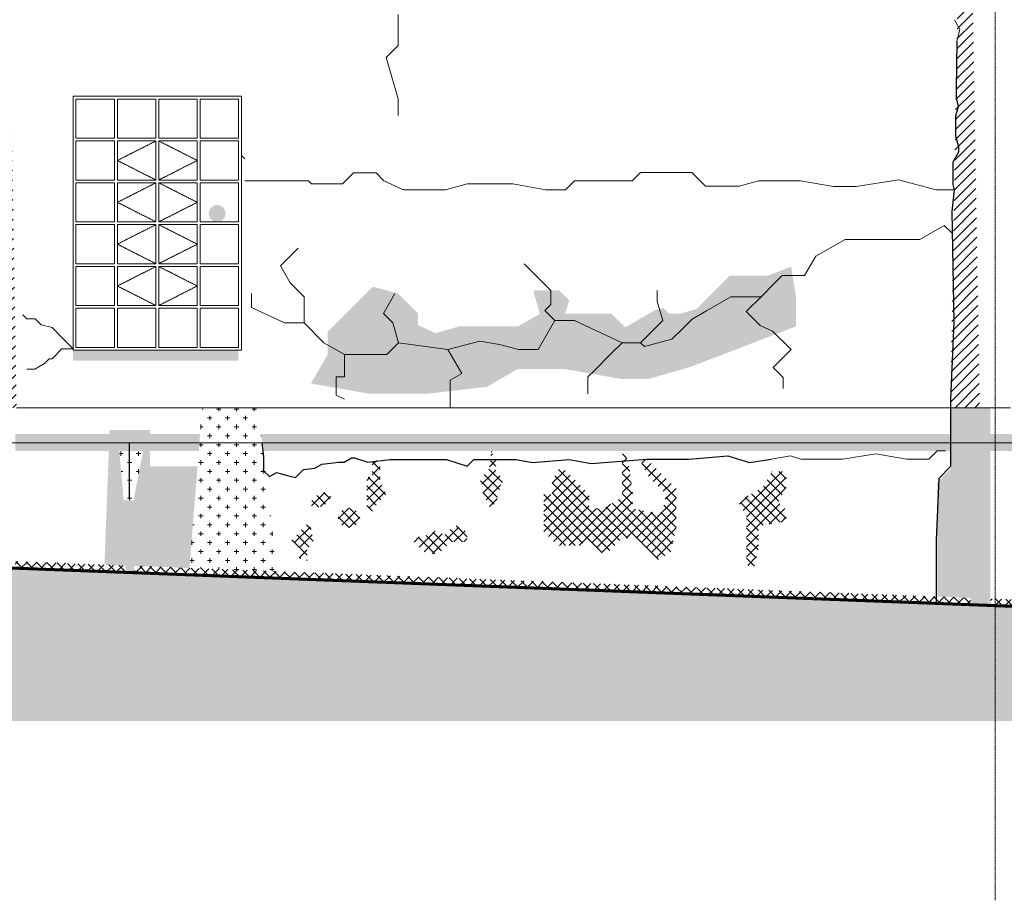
# Model space of a CAD drawing. Header units: millimetres. Extents: x -5998 to 64464, y -2232 to 8822.
# Tile 13 of 52: x 14850 to 21871, y -2232 to 4046. Entities that reach past the tile are written whole.
import ezdxf

# ---------------------------------------------------------------- set-up
doc = ezdxf.new("R2010")
doc.units = ezdxf.units.MM
doc.linetypes.add('_Tracejado pequeno', pattern=[2.25, 1.5, -0.75])
doc.linetypes.add('_Traço - ponto', pattern=[16, 12, -2, 0, -2])
for name, color, linetype, lineweight in [('A-DETL', 90, 'Continuous', 18), ('A-DETL-GENF', 92, 'Continuous', 18), ('A-FLOR', 192, 'Continuous', 18), ('A-FLOR-PATT', 8, 'Continuous', 18), ('A-GENM', 13, 'Continuous', 18), ('A-GLAZ', 151, 'Continuous', 18), ('A-GLAZ-HDLN', 1, '_Tracejado pequeno', 18), ('A-WALL', 113, 'Continuous', 18), ('S-GRID', 1, 'Continuous', 9)]:
    doc.layers.add(name, color=color, linetype=linetype, lineweight=lineweight)
pattern_1 = [(270, (11188.586, 127), (127, 7.776507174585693e-15), [15.875, -111.125]), (0, (11188.586, 127), (0, 127), [15.875, -111.125]), (270, (11315.586, 127), (127, 7.776507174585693e-15), [15.875, -111.125]), (180, (11315.586, 127), (-1.555301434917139e-14, -127), [15.875, -111.125]), (270, (11252.086, 63.5), (127, 7.776507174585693e-15), [15.875, -111.125]), (180, (11252.086, 63.5), (-1.555301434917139e-14, -127), [15.875, -111.125]), (90, (11252.086, 63.5), (-127, 7.776507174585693e-15), [15.875, -111.125]), (0, (11252.086, 63.5), (0, 127), [15.875, -111.125]), (90, (11188.586, 0), (-127, 7.776507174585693e-15), [15.875, -111.125]), (0, (11188.586, 0), (0, 127), [15.875, -111.125]), (90, (11315.586, 0), (-127, 7.776507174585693e-15), [15.875, -111.125]), (180, (11315.586, 0), (-1.555301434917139e-14, -127), [15.875, -111.125])]
pattern_2 = [(45, (11188.586, 0), (-35.35533905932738, 35.35533905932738), []), (135, (11188.586, 0), (-35.35533905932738, -35.35533905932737), [])]

# ---------------------------------------------------------------- blocks, each defined once
blk = doc.blocks.new('Janelas_J2 e J4 - J4 - 1_2 x 1_81-4330366-ELEVAÇÃO 3 - MAPEAMENTO DE DANOS')
at = {"layer": 'A-GLAZ'}
for p, q in [((15251.11493747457, 3201.666666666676), (15251.11493747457, 3480.000000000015)), ((15251.11493747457, 3480.000000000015), (15526.11493747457, 3480.000000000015)), ((15526.11493747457, 3480.000000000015), (15526.11493747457, 3201.666666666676)), ((15546.11493747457, 3201.666666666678), (15546.11493747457, 3480.000000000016)), ((15546.11493747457, 3480.000000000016), (15821.11493747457, 3480.000000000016)), ((15821.11493747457, 3480.000000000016), (15821.11493747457, 3201.666666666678)), ((15841.11493747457, 3201.666666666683), (15841.11493747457, 3480.000000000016)), ((15841.11493747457, 3480.000000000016), (16116.11493747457, 3480.000000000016)), ((16116.11493747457, 3480.000000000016), (16116.11493747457, 3201.666666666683)), ((16136.11493747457, 3201.666666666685), (16136.11493747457, 3480.000000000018)), ((16136.11493747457, 3480.000000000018), (16411.11493747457, 3480.000000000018)), ((16411.11493747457, 3480.000000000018), (16411.11493747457, 3201.666666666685)), ((15526.11493747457, 3201.666666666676), (15251.11493747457, 3201.666666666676)), ((15251.11493747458, 2903.33333333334), (15251.11493747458, 3181.66666666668)), ((15251.11493747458, 3181.66666666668), (15526.11493747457, 3181.66666666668)), ((15526.11493747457, 3181.66666666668), (15526.11493747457, 2903.33333333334)), ((15821.11493747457, 3201.666666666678), (15546.11493747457, 3201.666666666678)), ((15546.11493747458, 2903.333333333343), (15546.11493747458, 3181.666666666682)), ((15546.11493747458, 3181.666666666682), (15821.11493747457, 3181.666666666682)), ((15821.11493747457, 3181.666666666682), (15821.11493747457, 2903.333333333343)), ((16116.11493747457, 3201.666666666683), (15841.11493747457, 3201.666666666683)), ((15841.11493747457, 2903.333333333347), (15841.11493747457, 3181.666666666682)), ((15841.11493747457, 3181.666666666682), (16116.11493747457, 3181.666666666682)), ((16116.11493747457, 3181.666666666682), (16116.11493747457, 2903.333333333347)), ((16411.11493747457, 3201.666666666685), (16136.11493747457, 3201.666666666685)), ((16136.11493747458, 2903.333333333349), (16136.11493747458, 3181.666666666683)), ((16136.11493747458, 3181.666666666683), (16411.11493747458, 3181.666666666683)), ((16411.11493747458, 3181.666666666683), (16411.11493747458, 2903.333333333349)), ((15526.11493747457, 2903.33333333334), (15251.11493747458, 2903.33333333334)), ((15251.11493747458, 2605.00000000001), (15251.11493747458, 2883.333333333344)), ((15251.11493747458, 2883.333333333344), (15526.11493747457, 2883.333333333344)), ((15526.11493747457, 2883.333333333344), (15526.11493747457, 2605.00000000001)), ((15821.11493747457, 2903.333333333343), (15546.11493747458, 2903.333333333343)), ((15546.11493747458, 2605.000000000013), (15546.11493747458, 2883.333333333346)), ((15546.11493747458, 2883.333333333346), (15821.11493747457, 2883.333333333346)), ((15821.11493747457, 2883.333333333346), (15821.11493747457, 2605.000000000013)), ((16116.11493747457, 2903.333333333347), (15841.11493747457, 2903.333333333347)), ((15841.11493747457, 2605.000000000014), (15841.11493747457, 2883.333333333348)), ((15841.11493747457, 2883.333333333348), (16116.11493747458, 2883.333333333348)), ((16116.11493747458, 2883.333333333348), (16116.11493747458, 2605.000000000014)), ((16411.11493747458, 2903.333333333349), (16136.11493747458, 2903.333333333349)), ((16136.11493747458, 2605.000000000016), (16136.11493747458, 2883.33333333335)), ((16136.11493747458, 2883.33333333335), (16411.11493747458, 2883.33333333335)), ((16411.11493747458, 2883.33333333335), (16411.11493747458, 2605.000000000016)), ((15526.11493747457, 2605.00000000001), (15251.11493747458, 2605.00000000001)), ((15821.11493747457, 2605.000000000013), (15546.11493747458, 2605.000000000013)), ((16116.11493747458, 2605.000000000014), (15841.11493747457, 2605.000000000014)), ((16255.33178519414, 2605.000000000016), (16136.11493747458, 2605.000000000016)), ((16411.11493747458, 2605.000000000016), (16260.3310145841, 2605.000000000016)), ((15251.11493747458, 2306.666666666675), (15251.11493747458, 2585.000000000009)), ((15251.11493747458, 2585.000000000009), (15526.11493747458, 2585.000000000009)), ((15526.11493747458, 2585.000000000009), (15526.11493747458, 2306.666666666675)), ((15546.11493747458, 2306.66666666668), (15546.11493747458, 2585.000000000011)), ((15546.11493747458, 2585.000000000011), (15821.11493747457, 2585.000000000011)), ((15821.11493747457, 2585.000000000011), (15821.11493747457, 2306.66666666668)), ((15841.11493747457, 2306.666666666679), (15841.11493747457, 2585.000000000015)), ((15841.11493747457, 2585.000000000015), (16116.11493747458, 2585.000000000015)), ((16116.11493747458, 2585.000000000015), (16116.11493747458, 2306.666666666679)), ((16136.11493747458, 2306.666666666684), (16136.11493747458, 2585.000000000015)), ((16136.11493747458, 2585.000000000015), (16411.11493747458, 2585.000000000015)), ((16411.11493747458, 2585.000000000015), (16411.11493747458, 2306.666666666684)), ((15526.11493747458, 2306.666666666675), (15251.11493747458, 2306.666666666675)), ((15251.11493747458, 2008.333333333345), (15251.11493747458, 2286.666666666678)), ((15251.11493747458, 2286.666666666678), (15526.11493747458, 2286.666666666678)), ((15526.11493747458, 2286.666666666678), (15526.11493747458, 2008.333333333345)), ((15821.11493747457, 2306.66666666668), (15546.11493747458, 2306.66666666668)), ((15546.11493747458, 2008.333333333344), (15546.11493747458, 2286.666666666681)), ((15546.11493747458, 2286.666666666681), (15821.11493747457, 2286.666666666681)), ((15821.11493747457, 2286.666666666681), (15821.11493747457, 2008.333333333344)), ((16116.11493747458, 2306.666666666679), (15841.11493747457, 2306.666666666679)), ((15841.11493747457, 2008.333333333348), (15841.11493747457, 2286.66666666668)), ((15841.11493747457, 2286.66666666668), (16116.11493747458, 2286.66666666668)), ((16116.11493747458, 2286.66666666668), (16116.11493747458, 2008.333333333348)), ((16411.11493747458, 2306.666666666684), (16136.11493747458, 2306.666666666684)), ((16136.11493747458, 2008.333333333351), (16136.11493747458, 2286.666666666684)), ((16136.11493747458, 2286.666666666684), (16411.11493747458, 2286.666666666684)), ((16411.11493747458, 2286.666666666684), (16411.11493747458, 2008.333333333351)), ((15526.11493747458, 2008.333333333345), (15251.11493747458, 2008.333333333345)), ((15251.11493747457, 1709.999999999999), (15251.11493747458, 1988.333333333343)), ((15251.11493747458, 1988.333333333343), (15526.11493747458, 1988.333333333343)), ((15526.11493747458, 1988.333333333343), (15526.11493747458, 1710)), ((15821.11493747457, 2008.333333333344), (15546.11493747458, 2008.333333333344)), ((15546.11493747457, 1710), (15546.11493747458, 1988.333333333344)), ((15546.11493747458, 1988.333333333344), (15821.11493747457, 1988.333333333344)), ((15821.11493747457, 1988.333333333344), (15821.11493747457, 1710.000000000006)), ((16116.11493747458, 2008.333333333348), (15841.11493747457, 2008.333333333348)), ((15841.11493747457, 1709.999999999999), (15841.11493747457, 1988.333333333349)), ((15841.11493747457, 1988.333333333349), (16116.11493747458, 1988.333333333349)), ((16116.11493747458, 1988.333333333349), (16116.11493747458, 1710.000000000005)), ((16411.11493747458, 2008.333333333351), (16136.11493747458, 2008.333333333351)), ((16136.11493747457, 1709.999999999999), (16136.11493747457, 1988.333333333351)), ((16136.11493747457, 1988.333333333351), (16411.11493747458, 1988.333333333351)), ((16411.11493747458, 1988.333333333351), (16411.11493747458, 1710.000000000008)), ((15526.11493747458, 1710), (15251.11493747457, 1709.999999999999)), ((15821.11493747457, 1710.000000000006), (15546.11493747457, 1710)), ((16116.11493747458, 1710.000000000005), (15841.11493747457, 1709.999999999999)), ((16411.11493747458, 1710.000000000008), (16136.11493747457, 1709.999999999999))]:
    blk.add_line(p, q, dxfattribs=at)
at = {"layer": 'A-GLAZ-HDLN'}
for p, q in [((15821.11493747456, 3181.666666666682), (15546.11493747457, 3042.500000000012)), ((15841.11493747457, 3181.666666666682), (16116.11493747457, 3042.500000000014)), ((15546.11493747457, 3042.500000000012), (15821.11493747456, 2903.333333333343)), ((16116.11493747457, 3042.500000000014), (15841.11493747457, 2903.333333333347)), ((15821.11493747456, 2883.333333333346), (15546.11493747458, 2744.16666666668)), ((15841.11493747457, 2883.333333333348), (16116.11493747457, 2744.166666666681)), ((15546.11493747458, 2744.16666666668), (15821.11493747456, 2605.000000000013)), ((16116.11493747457, 2744.166666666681), (15841.11493747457, 2605.000000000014)), ((15821.11493747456, 2585.000000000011), (15546.11493747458, 2445.833333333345)), ((15841.11493747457, 2585.000000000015), (16116.11493747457, 2445.833333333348)), ((15546.11493747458, 2445.833333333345), (15821.11493747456, 2306.66666666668)), ((16116.11493747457, 2445.833333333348), (15841.11493747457, 2306.666666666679)), ((15821.11493747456, 2286.666666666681), (15546.11493747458, 2147.500000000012)), ((15841.11493747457, 2286.66666666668), (16116.11493747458, 2147.500000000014)), ((15546.11493747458, 2147.500000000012), (15821.11493747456, 2008.333333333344)), ((16116.11493747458, 2147.500000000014), (15841.11493747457, 2008.333333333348))]:
    blk.add_line(p, q, dxfattribs=at)
blk = doc.blocks.new('Embasamento - Embasamento-4325691-ELEVAÇÃO 3 - MAPEAMENTO DE DANOS')
at = {"layer": 'A-GENM'}
for p, q in [((14827.27216112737, 1279.999999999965), (16151.11493746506, 1279.999999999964)), ((16151.11493746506, 1279.999999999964), (16551.11493746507, 1279.999999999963)), ((16551.11493746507, 1279.999999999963), (21486.7285819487, 1279.999999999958)), ((21486.7285819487, 1279.999999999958), (21695.50129300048, 1279.999999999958)), ((21695.50129300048, 1279.999999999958), (21914.26808333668, 1279.999999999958)), ((11720.88176919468, 1029.999999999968), (15555.58797992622, 1029.999999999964)), ((15555.58797992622, 1029.999999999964), (15741.48927137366, 1029.999999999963)), ((15741.48927137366, 1029.999999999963), (16131.3378777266, 1029.999999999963)), ((16131.3378777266, 1029.999999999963), (16579.88510067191, 1029.999999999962)), ((16579.88510067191, 1029.999999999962), (22016.11493747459, 1029.999999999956))]:
    blk.add_line(p, q, dxfattribs=at)

msp = doc.modelspace()

# ---------------------------------------------------------------- hatches: boundary and pattern name
at = {"layer": 'A-DETL-GENF'}
h = msp.add_hatch(dxfattribs=at)
h.set_pattern_fill('FP_9', color=231, style=0, pattern_type=2)
h.set_pattern_definition([(45, (11188.586, 0), (-35.35533905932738, 35.35533905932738), [])])
h.paths.add_polyline_path([(21625.75595362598, 1279.999999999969), (21695.50129300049, 1279.999999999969), (21631.1149374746, 4968.691837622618), (21629.75197052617, 4958.339075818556), (21625.75595362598, 4948.69183762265), (21619.39920872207, 4940.407566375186), (21611.1149374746, 4934.050821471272), (21601.46769927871, 4930.054804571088), (21591.1149374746, 4928.69183762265), (21580.7621756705, 4930.054804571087), (21571.1149374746, 4934.050821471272), (21562.83066622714, 4940.407566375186), (21556.47392132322, 4948.691837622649), (21552.47790442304, 4958.339075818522), (21551.1149374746, 4968.69183762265), (21486.72858194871, 1280.000000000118), (21619.39920872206, 1279.999999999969)], flags=0)
h.paths.add_polyline_path([(14684.24877254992, 1279.999999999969), (14827.27216112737, 1279.999999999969), (14762.88580560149, 4968.691837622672), (14760.7649267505, 4956.509314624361), (14757.52682175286, 4948.691837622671), (14751.17007684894, 4940.40756637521), (14742.88580560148, 4934.050821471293), (14733.23856740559, 4930.054804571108), (14722.88580560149, 4928.691837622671), (14712.53304379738, 4930.054804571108), (14702.88580560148, 4934.050821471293), (14694.00552533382, 4941.184300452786), (14687.67587115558, 4950.065327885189), (14684.24877254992, 4958.339075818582), (14682.88580560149, 4968.69183762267), (14618.49945007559, 1279.999999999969)], flags=0)
h.paths.add_polyline_path([(10263.98875287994, 1279.999999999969), (10378.72787020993, 1279.999999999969), (10314.34151468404, 4968.691837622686), (10312.22206692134, 4956.512769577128), (10308.98253083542, 4948.691837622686), (10302.6257859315, 4940.407566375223), (10294.34151468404, 4934.050821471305), (10284.69427648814, 4930.054804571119), (10274.34151468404, 4928.691837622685), (10263.51389144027, 4930.251498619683), (10253.26866119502, 4934.874050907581), (10246.05724343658, 4940.407566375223), (10239.13413490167, 4950.059160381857), (10235.70448163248, 4958.339075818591), (10234.34151468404, 4968.691837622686), (10169.95515915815, 1279.999999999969), (10254.34151468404, 1279.999999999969)], flags=0)
for color, points in [(1, [(16257.83139988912, 2604.670919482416), (16273.36054259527, 2606.715369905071), (16287.83139988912, 2612.709395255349), (16300.25780676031, 2622.244512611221), (16309.79292411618, 2634.670919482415), (16315.78694946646, 2649.141776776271), (16317.83139988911, 2664.670919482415), (16315.78694946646, 2680.200062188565), (16309.79292411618, 2694.670919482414), (16300.25780676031, 2707.097326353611), (16287.83139988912, 2716.632443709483), (16271.53180064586, 2722.867227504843), (16257.83139988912, 2724.670919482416), (16242.30225718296, 2722.62646905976), (16227.83139988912, 2716.632443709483), (16215.40499301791, 2707.097326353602), (16205.86987566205, 2694.670919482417), (16199.87585031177, 2680.200062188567), (16197.83139988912, 2664.670919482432), (16199.87585031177, 2649.141776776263), (16205.86987566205, 2634.670919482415), (16215.40499301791, 2622.244512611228), (16227.83139988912, 2612.709395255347), (16242.30225718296, 2606.715369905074), (16255.33178519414, 2605.000000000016)]), (254, [(17388.70866474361, 1378.78203863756), (17749.88748064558, 1378.78203863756), (18181.1149374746, 1428.407975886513), (18400.4400532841, 1555.035390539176), (18740.44005328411, 1555.035390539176), (19146.11493747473, 1483.503963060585), (19329.4118501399, 1483.503963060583), (19638.26556949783, 1572.718932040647), (20385.24918304, 1859.459076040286), (20385.24918304, 2070.758786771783), (20350.63365175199, 2285.087014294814), (20184.81692215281, 2221.435935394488), (19913.18675292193, 2221.435935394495), (19674.51140002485, 1982.760582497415), (19559.2247587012, 1949.459076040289), (19482.84003210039, 1949.459076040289), (19440.4136252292, 1991.88548291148), (19376.10272556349, 1973.308743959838), (19167.27871978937, 1852.74414801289), (19070.56379176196, 1949.459076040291), (18738.32910414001, 1949.459076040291), (18767.94191362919, 2044.973899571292), (18696.54917201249, 2116.366641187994), (18516.54917201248, 2116.366641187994), (18516.55788501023, 2096.336477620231), (18558.98464565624, 1949.459076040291), (18403.10007297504, 1859.45907604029), (17983.10007297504, 1859.459076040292), (17814.43472284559, 1810.738685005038), (17691.11493747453, 1868.243645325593), (17691.11493747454, 1949.459076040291), (17545.95095335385, 2094.623060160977), (17367.56681258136, 2142.420946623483), (17045.84169755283, 1820.695831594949), (17045.84169755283, 1658.468142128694), (16926.90577949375, 1452.465089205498), (17344.78312459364, 1378.78203863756)]), (21, [(15665.58584799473, 104.6865282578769), (15665.58584799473, 622.8805234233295), (15662.470953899, 623.4859975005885), (15661.79334462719, 619.9999999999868), (15613.79442939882, 619.9999999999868), (15605.134175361, 614.9999999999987), (15587.50057779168, 154.6709791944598), (15605.134175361, 153.9954976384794), (15605.134175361, 104.6865282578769)]), (1, [(21690.18934530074, -114.8236190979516), (21705.71848800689, -112.7791686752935), (21720.18934530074, -106.7851433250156), (21732.61575217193, -97.25002596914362), (21742.15086952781, -84.82361909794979), (21748.14489487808, -70.35276180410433), (21750.18934530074, -54.82361909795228), (21748.14489487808, -39.29447639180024), (21742.15086952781, -24.82361909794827), (21732.61575217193, -12.39721222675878), (21720.18934530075, -2.862094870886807), (21705.71848800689, 3.131930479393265), (21690.18934530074, 5.176380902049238), (21674.66020259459, 3.131930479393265), (21660.18934530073, -2.862094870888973), (21647.76293842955, -12.39721222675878), (21638.22782107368, -24.82361909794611), (21632.23379572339, -39.29447639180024), (21630.18934530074, -54.82361909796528), (21632.23379572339, -70.35276180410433), (21638.22782107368, -84.82361909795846), (21647.76293842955, -97.25002596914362), (21660.18934530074, -106.7851433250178), (21674.66020259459, -112.7791686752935), (21686.79725550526, -114.3770420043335)])]:
    msp.add_hatch(color=color, dxfattribs=at).paths.add_polyline_path(points, flags=0)
h = msp.add_hatch(dxfattribs=at)
h.set_pattern_fill('FP_10', color=34, style=0, pattern_type=2)
h.set_pattern_definition(pattern_1)
h.paths.add_polyline_path([(11734.4581479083, 252.209784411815), (11734.44672287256, 252.8643242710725), (11503.51665631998, 261.0563466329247), (11716.51800296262, 252.897008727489)], flags=0)
h.paths.add_polyline_path([(11716.51800296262, 1279.999999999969), (11673.36192725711, 1690.602632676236), (11558.44620935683, 1695.004652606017), (11542.54883008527, 1279.999999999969), (11571.11493747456, 1279.999999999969)], flags=0)
h.paths.add_polyline_path([(12771.11493747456, 1614.999999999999), (12771.11493747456, 1689.999999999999), (12066.11493747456, 1689.999999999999), (12066.11493747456, 1614.999999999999), (12663.71848777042, 1614.999999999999)], flags=0)
h.paths.add_polyline_path([(16408.73774454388, 1614.999999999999), (16408.73774454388, 1689.999999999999), (15231.11493747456, 1689.999999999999), (15231.11493747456, 1614.999999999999), (16270.22450598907, 1614.999999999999)], flags=0)
h = msp.add_hatch(dxfattribs=at)
h.set_pattern_fill('FP_10', color=34, style=0, pattern_type=2)
h.set_pattern_definition(pattern_1)
h.paths.add_polyline_path([(16685.45870637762, 112.6120367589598), (16551.11493746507, 1279.999999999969), (16151.11493746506, 1279.999999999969), (16060.65830194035, 136.5459587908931), (16654.28766566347, 113.8060904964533)], flags=0)
h.paths.add_polyline_path([(15604.00706880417, 619.9999999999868), (15661.79334462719, 619.9999999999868), (15730.14180215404, 971.6223316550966), (15560.69536410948, 971.6223316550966), (15591.45833197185, 619.9999999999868)], flags=0)
h = msp.add_hatch(color=21, dxfattribs=at)
h.paths.add_polyline_path([(21771.84149073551, -132.2873263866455), (21771.84149073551, 1279.999999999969), (21491.1149374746, 1279.999999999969), (21491.1149374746, 850.0000000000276), (21392.11998810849, 751.0050506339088), (21392.11998810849, -67.68372385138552), (21630.18934530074, -76.80332971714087), (21630.18934530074, -126.8611272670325), (21686.79725550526, -129.0295786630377)], flags=0)
h.paths.add_polyline_path([(21690.18934530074, -114.8236190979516), (21674.66020259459, -112.7791686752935), (21660.18934530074, -106.7851433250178), (21647.76293842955, -97.25002596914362), (21638.22782107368, -84.82361909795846), (21632.23379572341, -70.35276180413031), (21630.18934530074, -54.82361909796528), (21632.23379572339, -39.29447639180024), (21638.22782107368, -24.82361909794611), (21647.76293842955, -12.39721222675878), (21660.18934530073, -2.862094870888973), (21674.66020259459, 3.131930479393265), (21690.18934530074, 5.176380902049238), (21705.71848800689, 3.131930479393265), (21720.18934530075, -2.862094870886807), (21732.61575217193, -12.39721222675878), (21742.15086952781, -24.82361909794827), (21748.14489487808, -39.29447639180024), (21750.03603865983, -55.98809864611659), (21748.14489487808, -70.35276180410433), (21742.15086952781, -84.82361909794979), (21732.61575217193, -97.25002596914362), (21720.18934530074, -106.7851433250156), (21705.71848800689, -112.7791686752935)], flags=0)
h = msp.add_hatch(dxfattribs=at)
h.set_pattern_fill('FP_10', color=34, style=0, pattern_type=2)
h.set_pattern_definition(pattern_1)
h.paths.add_polyline_path([(10051.11493747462, 971.6223316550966), (10460.8213794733, 971.6223316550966), (10471.11493747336, 1029.99999999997), (10491.56106848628, 1029.99999999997), (10491.56106848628, 971.6223316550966), (10795.74840548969, 971.6223316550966), (10798.20814910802, 975.8827325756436), (10798.20814910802, 971.6223316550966), (11509.30206568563, 971.6223316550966), (11513.9623165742, 1093.279226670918), (10051.11493747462, 1093.279226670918), (10051.11493747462, 1029.99999999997)], flags=0)
h.paths.add_polyline_path([(14464.70025615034, 971.6223316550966), (14618.49945007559, 971.6223316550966), (14618.49945007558, 1093.279226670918), (11747.5702749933, 1093.279226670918), (11749.67314958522, 971.6223316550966), (13862.85883953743, 971.6223316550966)], flags=0)
h.paths.add_polyline_path([(22016.11493747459, 971.6223316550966), (22016.11493747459, 1093.279226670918), (21771.84149073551, 1093.279226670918), (21771.84149073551, 971.6223316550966)], flags=0)
h.paths.add_polyline_path([(14818.49945007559, 971.6223316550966), (16126.71972318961, 971.6223316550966), (16136.3437859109, 1093.279226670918), (14818.49945007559, 1093.279226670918), (14818.49945007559, 1029.99999999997)], flags=0)
h.paths.add_polyline_path([(21491.1149374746, 971.6223316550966), (21491.1149374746, 1093.279226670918), (16572.6028859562, 1093.279226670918), (16586.60324085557, 971.6223316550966), (20483.11442227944, 971.6223316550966)], flags=0)
h = msp.add_hatch(color=254, dxfattribs=at)
h.paths.add_polyline_path([(16060.65830194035, 136.5459587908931), (16117.95316326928, 860.805050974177), (15777.95316326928, 860.805050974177), (15777.95316326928, 971.6223316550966), (15730.14180215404, 971.6223316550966), (15662.470953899, 623.4859975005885), (15665.58584799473, 622.8805234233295), (15665.58584799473, 151.6798051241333), (16056.71028165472, 136.6971936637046)], flags=0)
h.paths.add_polyline_path([(15587.50057779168, 154.6709791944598), (15605.134175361, 614.9999999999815), (15613.79442939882, 619.9999999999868), (15591.45833197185, 619.9999999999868), (15560.69536410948, 971.6223316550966), (15485.37200921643, 971.6223316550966), (15454.11939297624, 159.7803466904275), (15585.58584799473, 154.7443258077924)], flags=0)
h.paths.add_polyline_path([(15497.31984488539, 1093.279226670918), (15777.95316326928, 1093.279226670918), (15777.95316326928, 1120.805050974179), (15491.11493747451, 1120.805050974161), (15490.05530513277, 1093.279226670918), (15491.1149374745, 1093.279226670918)], flags=0)
h = msp.add_hatch(dxfattribs=at)
h.set_pattern_fill('FP_11', color=231, style=0, pattern_type=2)
h.set_pattern_definition(pattern_2)
h.paths.add_polyline_path([(17745.46749324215, 238.6219583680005), (17836.23776860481, 238.6219583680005), (17920.76459459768, 323.1487843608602), (18041.11493747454, 323.1487843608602), (18041.11493747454, 393.0094147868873), (17951.55969373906, 444.7141588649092), (17875.37945691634, 368.5339220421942), (17832.95305004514, 410.9603289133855), (17725.1643627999, 358.2194633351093), (17691.11493747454, 358.2194633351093), (17658.49246287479, 325.5969887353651), (17725.1643627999, 258.9250888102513)], flags=0)
h.paths.add_polyline_path([(17364.14035783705, 539.9490937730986), (17393.42239013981, 590.6670614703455), (17464.13306825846, 661.3777395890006), (17419.97546662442, 751.6244554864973), (17419.97546662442, 879.7730211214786), (17377.54905975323, 922.1994279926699), (17364.14035783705, 872.1574711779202), (17364.14035783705, 783.8608705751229), (17324.14035783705, 783.8608705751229), (17324.14035783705, 579.9490937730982)], flags=0)
h.paths.add_polyline_path([(18207.48537026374, 559.3798475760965), (18221.62750588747, 573.521983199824), (18252.86032373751, 627.618810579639), (18278.74222824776, 724.2113932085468), (18302.72688901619, 765.7540442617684), (18246.15834652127, 822.3225867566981), (18246.15834652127, 902.3225867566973), (18212.25007076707, 971.6223316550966), (18203.82277141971, 875.2978593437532), (18194.76410484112, 841.4904554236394), (18180.18570808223, 834.3572647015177), (18131.11493747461, 749.3641968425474), (18181.1149374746, 699.3641968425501), (18152.83066622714, 671.0799255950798), (18206.43714068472, 561.5221576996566)], flags=0)
h = msp.add_hatch(dxfattribs=at)
h.set_pattern_fill('FP_11', color=231, style=0, pattern_type=2)
h.set_pattern_definition(pattern_2)
h.paths.add_polyline_path([(20085.36703061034, 136.107055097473), (20117.42442439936, 275.6297847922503), (20117.42442439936, 435.6297847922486), (20314.38597500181, 470.3594203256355), (20314.38597500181, 550.3594203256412), (20257.81743250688, 606.9279628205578), (20314.38597500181, 704.9075525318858), (20314.38597500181, 824.9075525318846), (20214.38597500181, 824.9075525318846), (20150.49692443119, 714.2484708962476), (20031.11493747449, 645.3232485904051), (19981.11493747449, 595.3232485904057), (20031.47517639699, 508.0967560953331), (20031.47517639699, 214.8916753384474), (20045.36703061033, 136.107055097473)], flags=0)
h.paths.add_polyline_path([(19404.09841743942, 198.1168654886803), (19490.70095781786, 248.1168654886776), (19531.00833183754, 423.5458129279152), (19531.00833183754, 703.5458129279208), (19334.10382068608, 900.4503240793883), (19285.94951738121, 928.2522240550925), (19285.94951738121, 873.2522240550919), (19335.9495173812, 786.6496836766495), (19461.07704335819, 661.5221576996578), (19432.17464930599, 535.7308678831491), (19332.17464930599, 535.7308678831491), (19219.92375388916, 561.5221576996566), (19219.83121049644, 682.7779765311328), (19194.17673021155, 865.3190887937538), (19166.38832089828, 956.2108801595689), (19146.11493747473, 950.0126848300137), (19146.11493747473, 639.5059560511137), (19011.0430365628, 561.5221576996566), (18911.0430365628, 561.5221576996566), (18911.0430365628, 661.5221576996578), (18707.11998810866, 865.4452061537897), (18647.11998810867, 761.5221576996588), (18647.11998810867, 661.5221576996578), (18587.11998810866, 661.5221576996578), (18587.11998810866, 395.8100531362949), (18686.11493747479, 296.8151037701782), (18846.11493747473, 296.8151037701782), (18898.97098975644, 349.6711560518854), (19002.54296361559, 246.0991821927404), (19042.54296361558, 246.0991821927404), (19146.11493747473, 349.6711560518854), (19252.54412687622, 349.6711560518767), (19387.32360758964, 214.8916753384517)], flags=0)
h = msp.add_hatch(dxfattribs=at)
h.set_pattern_fill('FP_11', color=231, style=0, pattern_type=2)
h.set_pattern_definition(pattern_2)
h.paths.add_polyline_path([(16899.66421302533, 189.7946763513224), (16899.66421302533, 269.7946763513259), (16942.09061989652, 312.2210832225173), (16942.09061989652, 360.3628240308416), (16922.09061989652, 395.0038401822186), (16936.7316360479, 380.3628240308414), (16914.4530041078, 463.5078103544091), (16787.17378349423, 336.2285897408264), (16857.88446161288, 265.5179116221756), (16842.35531890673, 207.5623620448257), (16872.06592260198, 198.3510750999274)], flags=0)
h.paths.add_polyline_path([(17156.92071386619, 425.1201236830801), (17236.92071386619, 425.1201236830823), (17276.92071386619, 494.4021559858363), (17236.92071386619, 563.6841882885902), (17156.92071386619, 563.6841882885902), (17116.92071386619, 494.4021559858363)], flags=0)
h.paths.add_polyline_path([(16960.27385649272, 567.4810450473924), (16972.34777725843, 568.3882857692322), (16985.26956529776, 571.1104972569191), (16998.59918461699, 575.5549778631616), (17011.88271101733, 581.5703761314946), (17024.66778993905, 588.9518448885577), (17036.51904085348, 597.4480170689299), (17047.03288362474, 606.7695657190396), (17055.85128194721, 616.5990566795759), (17062.67393584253, 626.6017584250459), (17067.26850801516, 636.4370409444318), (17069.47853582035, 645.7699754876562), (17069.22875941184, 654.2827401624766), (17066.52768462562, 661.6854429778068), (17061.46729332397, 667.7259937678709), (17054.01396500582, 672.2603886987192), (17044.67072688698, 674.9826001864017), (17034.21744815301, 675.8898409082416), (17022.1435273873, 674.9826001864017), (17009.22173934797, 672.2603886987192), (16995.89212002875, 667.8159080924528), (16982.60859362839, 661.8005098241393), (16969.82351470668, 654.4190410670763), (16957.97226379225, 645.922868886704), (16947.45842102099, 636.6013202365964), (16938.64002269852, 626.7718292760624), (16931.8173688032, 616.7691275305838), (16927.22279663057, 606.933845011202), (16925.01276882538, 597.6009104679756), (16925.26254523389, 589.0881457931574), (16927.96362002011, 581.6854429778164), (16933.02401132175, 575.6448921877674), (16940.47733963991, 571.1104972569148), (16949.82057775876, 568.3882857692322)], flags=0)
h = msp.add_hatch(dxfattribs=at)
h.set_pattern_fill('FP_11', color=231, style=0, pattern_type=2)
h.set_pattern_definition(pattern_2)
h.paths.add_polyline_path([(22062.30562583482, -143.413993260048), (22062.30562583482, -93.35619571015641), (21771.84149073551, -82.22952883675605), (21771.84149073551, -132.2873263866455), (21987.71796381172, -140.5568003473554)], flags=0)
h.paths.add_polyline_path([(21630.18934530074, -126.8611272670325), (21630.18934530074, -76.80332971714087), (15665.58584799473, 151.6798051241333), (15665.58584799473, 104.6865282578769), (15605.134175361, 104.6865282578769), (15605.134175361, 153.9954976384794), (14818.49945007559, 184.1287274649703), (14818.49945007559, 141.7322316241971), (14618.49945007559, 141.7322316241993), (21392.11998810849, -117.7415214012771)], flags=0)
h.paths.add_polyline_path([(14618.49945007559, 141.7322316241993), (14618.49945007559, 191.7900291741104), (11761.26088703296, 301.2408626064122), (11762.11416947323, 251.8762011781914), (11734.44672287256, 252.8643242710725), (11734.4581479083, 252.209784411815), (14464.70025615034, 147.623741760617)], flags=0)
h.paths.add_polyline_path([(11503.51665631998, 261.0563466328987), (11503.51665631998, 261.1118266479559), (11482.11416947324, 261.8762011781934)], flags=0)
h.paths.add_polyline_path([(11482.11416947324, 261.8762011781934), (11484.02889927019, 311.8606521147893), (10322.83419491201, 356.3419669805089), (10318.78027783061, 346.5549453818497), (10309.24516047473, 334.1285385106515), (10296.81875360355, 324.5934211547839), (10282.34789630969, 318.5993958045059), (10266.81875360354, 316.5549453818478), (10251.28961089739, 318.5993958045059), (10236.81875360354, 324.5934211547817), (10224.39234673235, 334.1285385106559), (10214.85722937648, 346.5549453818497), (10208.8632040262, 360.7077977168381), (10051.11493747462, 366.7505830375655), (10051.11493747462, 316.6927854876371), (11316.12487933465, 268.2346713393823)], flags=0)
at = {"layer": 'A-FLOR-PATT'}
h = msp.add_hatch(dxfattribs=at)
h.set_pattern_fill('FP_8', color=256, style=0, pattern_type=2)
h.set_pattern_definition([(0, (11188.586, 0), (317.5, 317.5), [317.5, -317.5]), (0, (11188.586, 119.062), (317.5, 317.5), [317.5, -317.5]), (0, (11188.586, 238.125), (317.5, 317.5), [317.5, -317.5]), (90, (11228.273, 277.813), (-317.5, 317.5), [317.5, -317.5]), (90, (11347.336, 277.813), (-317.5, 317.5), [317.5, -317.5]), (90, (11466.398, 277.812), (-317.5, 317.5), [317.5, -317.5])])
h.paths.add_polyline_path([(-3348.88506252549, -952.8132951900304), (30065.80211714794, -952.8132951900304), (30065.80211714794, -450.0000000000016), (-3348.88506252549, 829.9999999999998), (-3348.88506252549, 137.5808859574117)], flags=0)

# ---------------------------------------------------------------- linework, layer by layer
at = {"layer": 'A-DETL'}
for p, q in [((17547.68347996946, 4082.304279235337), (17547.68347996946, 4002.304279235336)), ((17547.68347996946, 4002.304279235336), (17547.68347996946, 3861.761664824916)), ((21514.56154058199, 4046.320153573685), (21554.56154058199, 3977.03812127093)), ((21554.56154058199, 3977.03812127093), (21532.35922802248, 3894.177962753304)), ((17547.68347996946, 3861.761664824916), (17462.83066622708, 3776.908851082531)), ((17462.83066622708, 3776.908851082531), (17491.11493747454, 3678.991399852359)), ((17491.11493747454, 3678.991399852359), (17547.68347996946, 3483.156497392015)), ((17547.68347996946, 3483.156497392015), (17547.68347996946, 3363.156497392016)), ((16456.11493747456, 3053.872821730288), (16431.11493747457, 3078.872821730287)), ((17230.96709997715, 2954.762013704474), (17151.70315611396, 2875.498069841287)), ((17390.96709997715, 2954.762013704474), (17230.96709997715, 2954.762013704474)), ((17447.53564247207, 2898.193471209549), (17390.96709997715, 2954.762013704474)), ((19275.78906244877, 2957.852120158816), (19216.1304134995, 2898.193471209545)), ((19482.11998810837, 2957.852120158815), (19275.78906244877, 2957.852120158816)), ((19642.11998810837, 2957.852120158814), (19482.11998810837, 2957.852120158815)), ((19741.11493747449, 2858.857170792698), (19642.11998810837, 2957.852120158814)), ((16551.11493746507, 2898.193471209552), (16456.11493747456, 2898.193471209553)), ((16909.0077547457, 2898.193471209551), (16551.11493746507, 2898.193471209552)), ((16931.70315611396, 2875.498069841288), (16909.0077547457, 2898.193471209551)), ((17585.57962026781, 2833.822507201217), (17447.53564247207, 2898.193471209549)), ((18806.11493747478, 2898.193471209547), (18741.74397346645, 2833.822507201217)), ((19026.11493747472, 2898.193471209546), (18806.11493747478, 2898.193471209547)), ((19146.11493747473, 2898.193471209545), (19026.11493747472, 2898.193471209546)), ((19216.1304134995, 2898.193471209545), (19146.11493747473, 2898.193471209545)), ((20117.2934602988, 2898.193471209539), (19981.11493747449, 2858.857170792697)), ((20297.2934602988, 2898.193471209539), (20117.2934602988, 2898.193471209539)), ((20417.2934602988, 2898.193471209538), (20297.2934602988, 2898.193471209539)), ((20653.64732102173, 2856.517908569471), (20417.2934602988, 2898.193471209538)), ((21116.66158273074, 2905.456864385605), (20813.64732102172, 2856.51790856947)), ((21384.00464331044, 2833.822507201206), (21116.66158273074, 2905.456864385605)), ((17151.70315611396, 2875.498069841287), (16931.70315611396, 2875.498069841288)), ((17885.57962026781, 2833.822507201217), (17585.57962026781, 2833.822507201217)), ((18041.11493747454, 2875.498069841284), (17885.57962026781, 2833.822507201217)), ((18365.39011274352, 2875.498069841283), (18041.11493747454, 2875.498069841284)), ((18601.74397346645, 2833.822507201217), (18365.39011274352, 2875.498069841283)), ((18741.74397346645, 2833.822507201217), (18601.74397346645, 2833.822507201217)), ((19841.11493747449, 2858.857170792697), (19741.11493747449, 2858.857170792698)), ((19981.11493747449, 2858.857170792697), (19841.11493747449, 2858.857170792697)), ((20813.64732102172, 2856.517908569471), (20653.64732102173, 2856.517908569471)), ((21513.85065469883, 2833.822507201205), (21384.00464331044, 2833.822507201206)), ((21442.11844711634, 2580.000000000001), (21268.91336635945, 2480.000000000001)), ((21500.40592915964, 2521.712517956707), (21442.11844711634, 2580.000000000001)), ((20734.82866975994, 2480.000000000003), (20526.98257285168, 2360.000000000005)), ((21034.82866975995, 2480.000000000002), (20734.82866975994, 2480.000000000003)), ((21268.91336635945, 2480.000000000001), (21034.82866975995, 2480.000000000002)), ((16709.29560412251, 2290.997292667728), (16836.57482473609, 2418.276513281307)), ((20526.98257285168, 2360.000000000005), (20446.98257285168, 2221.435935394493)), ((16779.29560412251, 2169.753736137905), (16709.29560412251, 2290.997292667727)), ((18531.39737546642, 2221.4359353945), (18446.54456172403, 2306.288749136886)), ((18637.83066622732, 2115.002644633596), (18531.39737546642, 2221.4359353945)), ((20286.98257285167, 2221.435935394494), (20235.30037359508, 2169.753736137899)), ((20446.98257285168, 2221.435935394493), (20286.98257285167, 2221.435935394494)), ((16878.29055348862, 2070.758786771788), (16779.29560412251, 2169.753736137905)), ((18637.83066622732, 2015.002644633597), (18637.83066622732, 2115.002644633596)), ((19396.39475817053, 2036.366641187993), (19396.39475817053, 2116.366641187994)), ((20235.30037359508, 2169.753736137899), (20136.30542422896, 2070.758786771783)), ((16502.6505288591, 1994.623060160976), (16502.6505288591, 2094.623060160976)), ((16878.29055348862, 1884.742312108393), (16878.29055348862, 2070.758786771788)), ((17443.46492836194, 1951.960755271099), (17525.83104849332, 2094.623060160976)), ((19435.24651570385, 1901.865559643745), (19396.39475817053, 2036.366641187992)), ((19921.11493747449, 2070.758786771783), (19747.9098567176, 1970.758786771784)), ((19981.11493747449, 2070.758786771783), (19921.11493747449, 2070.758786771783)), ((20136.30542422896, 2070.758786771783), (19981.11493747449, 2070.758786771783)), ((20136.30542422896, 2070.758786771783), (20031.11493747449, 1965.568300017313)), ((16738.29055348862, 1884.742312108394), (16502.6505288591, 1994.623060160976)), ((18595.40425935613, 1972.576237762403), (18637.83066622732, 2015.002644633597)), ((18666.11493747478, 1901.865559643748), (18595.40425935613, 1972.576237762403)), ((19747.9098567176, 1970.758786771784), (19643.98680826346, 1910.758786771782)), ((14900.70378638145, 1913.842608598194), (14872.41951513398, 1942.126879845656)), ((14960.70378638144, 1913.842608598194), (14900.70378638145, 1913.842608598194)), ((15003.13019325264, 1871.416201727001), (14960.70378638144, 1913.842608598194)), ((17510.68337152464, 1884.742312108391), (17443.46492836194, 1951.960755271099)), ((18666.11493747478, 1901.865559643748), (18546.11493747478, 1694.019462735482)), ((18806.11493747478, 1901.865559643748), (18666.11493747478, 1901.865559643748)), ((19146.11493747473, 1743.320955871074), (18806.11493747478, 1901.865559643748)), ((19276.70191193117, 1743.320955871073), (19435.24651570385, 1901.865559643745)), ((19643.98680826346, 1910.758786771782), (19573.2761301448, 1840.048108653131)), ((20031.11493747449, 1965.568300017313), (20130.1098868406, 1866.573350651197)), ((15080.40425935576, 1850.7106781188), (15003.13019325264, 1871.416201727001)), ((15151.11493747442, 1780.000000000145), (15080.40425935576, 1850.7106781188)), ((16878.29055348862, 1884.742312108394), (16738.29055348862, 1884.742312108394)), ((17019.71190972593, 1743.320955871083), (16878.29055348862, 1884.742312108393)), ((17551.53410803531, 1743.320955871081), (17510.68337152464, 1884.742312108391)), ((19573.2761301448, 1840.048108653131), (19500.70828532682, 1767.480263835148)), ((20130.1098868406, 1866.573350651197), (20218.34709200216, 1825.427666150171)), ((15206.11493747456, 1724.999999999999), (15151.11493747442, 1780.000000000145)), ((19500.70828532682, 1767.480263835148), (19304.98618317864, 1715.036684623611)), ((20218.34709200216, 1825.427666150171), (20349.75529541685, 1694.019462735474)), ((15151.11493747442, 1699.999999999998), (15080.40425935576, 1629.289321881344)), ((15231.11493747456, 1699.999999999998), (15151.11493747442, 1699.999999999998)), ((15231.11493747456, 1699.999999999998), (15206.11493747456, 1724.999999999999)), ((17166.68129429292, 1658.468142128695), (17019.71190972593, 1743.320955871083)), ((17551.53410803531, 1743.320955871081), (17466.68129429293, 1658.468142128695)), ((17903.90784787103, 1694.019462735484), (17551.53410803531, 1743.320955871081)), ((18131.1149374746, 1754.899418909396), (17903.90784787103, 1694.019462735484)), ((17903.90784787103, 1694.019462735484), (18001.90456481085, 1524.284170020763)), ((18270.88532179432, 1730.254129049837), (18131.1149374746, 1754.899418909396)), ((18406.11493747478, 1694.019462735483), (18270.88532179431, 1730.254129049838)), ((18546.11493747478, 1694.019462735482), (18406.11493747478, 1694.019462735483)), ((19146.11493747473, 1743.320955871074), (19061.26212373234, 1658.468142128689)), ((19276.70191193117, 1743.320955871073), (19146.11493747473, 1743.320955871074)), ((19304.98618317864, 1715.036684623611), (19276.70191193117, 1743.320955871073)), ((20349.75529541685, 1694.019462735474), (20222.47607480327, 1566.740242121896)), ((15060.40425935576, 1629.289321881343), (15026.15032801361, 1595.035390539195)), ((15080.40425935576, 1629.289321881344), (15060.40425935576, 1629.289321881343)), ((17286.68129429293, 1658.468142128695), (17166.68129429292, 1658.468142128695)), ((17166.68129429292, 1658.468142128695), (17166.68129429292, 1498.782038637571)), ((17466.68129429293, 1658.468142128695), (17286.68129429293, 1658.468142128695)), ((19061.26212373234, 1658.468142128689), (18950.39658253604, 1547.602600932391)), ((14956.86829571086, 1555.035390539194), (14900.42286932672, 1555.035390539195)), ((15026.15032801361, 1595.035390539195), (14956.86829571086, 1555.035390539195)), ((18950.39658253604, 1547.602600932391), (18901.57602024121, 1498.782038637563)), ((20222.47607480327, 1566.740242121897), (20293.18675292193, 1496.029564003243)), ((17166.68129429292, 1498.782038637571), (17106.68129429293, 1498.782038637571)), ((17106.68129429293, 1498.782038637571), (17106.68129429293, 1368.634389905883)), ((18001.90456481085, 1524.284170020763), (17919.00411222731, 1476.421571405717)), ((17919.00411222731, 1476.421571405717), (17919.00411222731, 1279.99999999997)), ((18901.57602024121, 1498.782038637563), (18901.57602024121, 1378.782038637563)), ((20293.18675292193, 1496.029564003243), (20293.18675292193, 1416.029564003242)), ((17106.68129429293, 1368.634389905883), (17166.68129429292, 1340.655930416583)), ((20208.62720988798, 913.5258722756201), (20346.83625378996, 935.8476146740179)), ((20346.83625378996, 935.8476146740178), (20418.83405889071, 913.5258722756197)), ((20418.83405889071, 913.5258722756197), (20598.83405889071, 913.525872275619)), ((20598.83405889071, 913.525872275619), (20718.8340588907, 913.5258722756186)), ((20718.8340588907, 913.5258722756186), (20955.76384843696, 951.7917163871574)), ((20955.76384843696, 951.7917163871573), (21172.78023445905, 913.5258722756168)), ((21172.78023445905, 913.5258722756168), (21332.78023445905, 913.5258722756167)), ((21332.78023445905, 913.5258722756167), (21390.87669383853, 971.6223316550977)), ((21390.87669383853, 971.6223316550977), (21450.87669383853, 971.6223316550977))]:
    msp.add_line(p, q, dxfattribs=at)
at = {"layer": 'A-DETL', "lineweight": 25}
for p, q in [((21532.35922802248, 3894.177962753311), (21526.28864215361, 3546.394331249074)), ((21526.28864215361, 3546.394331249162), (21526.28864215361, 3486.394331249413)), ((21526.28864215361, 3486.394331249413), (21541.81778485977, 3428.438781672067)), ((21541.81778485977, 3428.438781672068), (21523.0041395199, 3358.225301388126)), ((21523.0041395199, 3358.225301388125), (21523.0041395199, 3258.225301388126)), ((21523.0041395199, 3258.225301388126), (21523.0041395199, 3218.225301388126)), ((21523.0041395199, 3218.225301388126), (21543.70966312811, 3140.951235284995)), ((21543.70966312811, 3100.951235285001), (21503.70966312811, 3031.669202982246)), ((21543.70966312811, 3140.951235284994), (21543.70966312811, 3100.951235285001)), ((21503.70966312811, 3031.669202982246), (21503.70966312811, 2931.669202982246)), ((21503.70966312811, 2931.669202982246), (21503.70966312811, 2871.669202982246)), ((21513.85065469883, 2833.822507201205), (21497.64874289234, 2679.671613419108)), ((21503.70966312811, 2871.669202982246), (21513.85065469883, 2833.822507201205)), ((21497.64874289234, 2679.67161341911), (21511.43614397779, 1889.791934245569)), ((21511.43614397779, 1889.791934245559), (21487.77923274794, 1340.19174397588)), ((21487.77923274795, 1340.191743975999), (21487.77923274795, 1280.191743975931)), ((21487.77923274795, 1280.191743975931), (21487.77923274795, 860.1917439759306)), ((15631.11493747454, 1030), (15631.11493747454, 630.0000000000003)), ((16576.11493746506, 1030), (16587.54754754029, 930.6556723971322)), ((16587.54754754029, 930.6556723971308), (16587.54754754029, 830.6556723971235)), ((17164.38381624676, 891.4283618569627), (17216.34534047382, 921.4283618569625)), ((17216.34534047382, 921.4283618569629), (17236.34534047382, 921.4283618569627)), ((17236.34534047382, 921.4283618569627), (17333.10903008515, 891.4283618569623)), ((18924.5867131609, 881.9368295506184), (19321.02827248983, 913.5258722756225)), ((19321.02827248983, 913.525872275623), (19621.02827248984, 913.5258722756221)), ((19621.02827248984, 913.5258722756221), (19900.14360399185, 935.7661897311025)), ((19900.14360399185, 935.7661897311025), (20052.96732164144, 888.3856945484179)), ((20052.96732164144, 888.3856945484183), (20208.62720988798, 913.5258722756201)), ((16873.73363681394, 838.5631417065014), (16953.20909889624, 847.7092297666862)), ((16953.20909889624, 847.7092297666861), (17005.17062312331, 877.7092297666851)), ((17005.17062312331, 877.7092297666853), (17124.38381624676, 891.4283618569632)), ((17124.38381624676, 891.428361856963), (17164.38381624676, 891.4283618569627)), ((17333.10903008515, 891.4283618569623), (17492.05995424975, 909.7205379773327)), ((17492.05995424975, 909.7205379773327), (17612.05995424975, 909.7205379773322)), ((17612.05995424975, 909.7205379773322), (17852.05995424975, 909.7205379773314)), ((17852.05995424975, 909.7205379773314), (17892.05995424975, 909.7205379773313)), ((17892.05995424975, 909.7205379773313), (18041.11493747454, 863.508477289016)), ((18041.11493747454, 863.5084772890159), (18087.32699816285, 909.720537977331)), ((18087.32699816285, 909.720537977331), (18267.32699816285, 909.7205379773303)), ((18267.32699816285, 909.7205379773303), (18387.32699816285, 909.72053797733)), ((18387.32699816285, 909.72053797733), (18505.50392852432, 888.8827566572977)), ((18505.50392852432, 888.8827566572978), (18767.01747267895, 909.7205379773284)), ((18767.01747267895, 909.7205379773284), (18924.5867131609, 881.9368295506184)), ((21487.77923274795, 860.1917439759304), (21402.92641900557, 775.3389302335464)), ((16587.54754754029, 830.6556723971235), (16629.97395441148, 788.2292655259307)), ((16629.97395441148, 788.2292655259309), (16681.93547863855, 818.2292655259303)), ((16681.93547863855, 818.2292655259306), (16759.20954474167, 797.5237419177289)), ((16759.20954474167, 797.5237419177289), (16817.16509431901, 781.994599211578)), ((16817.16509431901, 781.9945992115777), (16873.73363681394, 838.563141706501)), ((21402.92641900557, 775.3389302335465), (21384.00464331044, 335.7459748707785)), ((21384.00464331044, 335.7459748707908), (21384.00464331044, 175.7459748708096)), ((21384.00464331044, 175.7459748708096), (21384.00464331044, -104.2540251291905))]:
    msp.add_line(p, q, dxfattribs=at)
at = {"layer": 'A-FLOR', "lineweight": 70}
msp.add_line((30065.80211714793, -450.0000000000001), (-3348.885062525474, 830), dxfattribs=at)
at = {"layer": 'A-WALL'}
for p, q in [((15231.11493747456, 1690), (15231.11493747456, 3499.999999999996)), ((15231.11493747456, 3499.999999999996), (16431.11493747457, 3499.999999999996)), ((16431.11493747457, 3499.999999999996), (16431.11493747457, 1690)), ((16431.11493747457, 1690), (15231.11493747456, 1690))]:
    msp.add_line(p, q, dxfattribs=at)
at = {"layer": 'S-GRID', "linetype": '_Traço - ponto'}
msp.add_line((21806.11493747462, -2232.424189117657), (21806.11493747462, 8028.48107325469), dxfattribs=at)

# ---------------------------------------------------------------- block references
at = {"layer": 'A-GENM'}
msp.add_blockref('Embasamento - Embasamento-4325691-ELEVAÇÃO 3 - MAPEAMENTO DE DANOS', (0, 0), dxfattribs=at)
at = {"layer": 'A-GLAZ'}
msp.add_blockref('Janelas_J2 e J4 - J4 - 1_2 x 1_81-4330366-ELEVAÇÃO 3 - MAPEAMENTO DE DANOS', (0, 0), dxfattribs=at)

doc.saveas('drawing.dxf')
